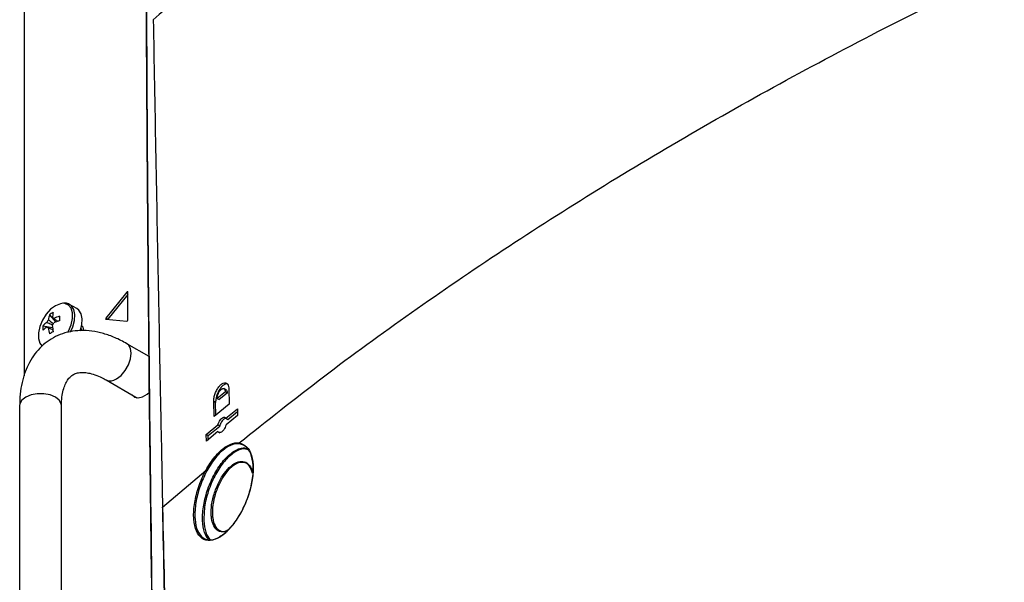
# Model space of a CAD drawing. Header units: millimetres. Extents: x 155400 to 158181, y 110534 to 115156.
# Tile 29 of 121: x 157603 to 157787, y 111190 to 111295. Entities that reach past the tile are written whole.
import ezdxf

# ---------------------------------------------------------------- set-up
doc = ezdxf.new("R2010")
doc.units = ezdxf.units.MM

msp = doc.modelspace()

# ---------------------------------------------------------------- linework, layer by layer
at = {"color": 7, "linetype": 'Continuous', "lineweight": 25}
for p, q in [((157604.1, 111330.57), (157604.1, 111228.17)), ((157623.3, 111243.77), (157619.37, 111238.89)), ((157623.46, 111243.68), (157623.3, 111243.77)), ((157623.46, 111243.33), (157619.73, 111238.69)), ((157623.46, 111238.53), (157623.46, 111243.76)), ((157613.95, 111240.69), (157612.61, 111241.46)), ((157608.83, 111239.53), (157610.01, 111238.16)), ((157619.73, 111238.69), (157619.37, 111238.89)), ((157619.37, 111238.68), (157623.3, 111238.33)), ((157607.64, 111237.48), (157609.42, 111237.13)), ((157608.37, 111237.27), (157608.57, 111237.17)), ((157607.17, 111234.05), (157607.51, 111233.68)), ((157627.42, 111231.76), (157623.29, 111234.14)), ((157619.39, 111227.39), (157624.96, 111224.17)), ((157641.76, 111225.53), (157641.37, 111225.76)), ((157642.31, 111225.7), (157642.36, 111222.89)), ((157624.6, 111224.38), (157624.83, 111224.15)), ((157624.95, 111224.18), (157624.95, 111224.18)), ((157624.95, 111224.18), (157625.14, 111224.07)), ((157624.96, 111224.17), (157625.21, 111224.06)), ((157641.65, 111225.16), (157640.13, 111223.91)), ((157640.13, 111223.91), (157640.49, 111223.71)), ((157642, 111224.95), (157640.49, 111223.71)), ((157642, 111224.95), (157641.65, 111225.16)), ((157603.29, 111222.6), (157603.29, 111145.03)), ((157611.09, 111145.03), (157611.09, 111222.6)), ((157639.54, 111220.56), (157639.48, 111223.37)), ((157639.83, 111223.16), (157639.48, 111223.37)), ((157642.36, 111222.89), (157639.54, 111220.56)), ((157639.88, 111220.84), (157639.83, 111223.16)), ((157641.75, 111220.24), (157643.91, 111222.01)), ((157643.91, 111222.01), (157643.94, 111220.77)), ((157641.75, 111220.24), (157642.1, 111220.04)), ((157643.94, 111220.77), (157641.77, 111219)), ((157642.1, 111220.04), (157643.92, 111221.53)), ((157638.09, 111217.21), (157640.23, 111218.99)), ((157638.44, 111217.01), (157640.59, 111218.79)), ((157640.59, 111218.79), (157640.23, 111218.99)), ((157638.11, 111215.97), (157638.09, 111217.21)), ((157638.09, 111217.21), (157638.44, 111217.01)), ((157640.26, 111217.76), (157638.11, 111215.97)), ((157638.46, 111216.26), (157638.44, 111217.01)), ((157640.26, 111217.76), (157640.61, 111217.55)), ((157629.94, 111203.65), (157638.01, 111210.54)), ((157629.94, 111203.65), (157629.94, 111203.64))]:
    msp.add_line(p, q, dxfattribs=at)
at = {"color": 7, "linetype": 'Continuous', "lineweight": 25, "flags": 128}
for points in [[(157623.46, 111243.76), (157623.45, 111243.79), (157623.44, 111243.81), (157623.43, 111243.83), (157623.41, 111243.84), (157623.38, 111243.83), (157623.35, 111243.82), (157623.32, 111243.8), (157623.3, 111243.77)], [(157611.31, 111241.66), (157610.88, 111241.59), (157609.97, 111241.22), (157609.06, 111240.55), (157608.23, 111239.62), (157607.53, 111238.53), (157607.04, 111237.35), (157606.78, 111236.19), (157606.78, 111235.13), (157607.04, 111234.26), (157607.17, 111234.05)], [(157612.28, 111236.24), (157612.4, 111236.47), (157612.9, 111237.65), (157613.16, 111238.81), (157613.16, 111239.87), (157612.9, 111240.74), (157612.4, 111241.34), (157611.71, 111241.64), (157611.31, 111241.66)], [(157612.8, 111236.33), (157613.21, 111237.29), (157613.52, 111238.46), (157613.58, 111239.55), (157613.4, 111240.48), (157612.98, 111241.17), (157612.61, 111241.46)], [(157614.57, 111236.54), (157614.87, 111237.68), (157614.93, 111238.77), (157614.74, 111239.7), (157614.32, 111240.39), (157613.95, 111240.69)], [(157619.37, 111238.89), (157619.35, 111238.86), (157619.34, 111238.82), (157619.33, 111238.79), (157619.32, 111238.76), (157619.33, 111238.73), (157619.34, 111238.7), (157619.35, 111238.69), (157619.37, 111238.68)], [(157619.73, 111238.69), (157619.71, 111238.66), (157619.7, 111238.65)], [(157614.69, 111236.56), (157614.7, 111236.81), (157614.7, 111236.92)], [(157614.82, 111236.56), (157614.82, 111236.74), (157614.78, 111237.17)], [(157615.26, 111236.57), (157615.13, 111237.19), (157614.85, 111237.56)], [(157621.34, 111227.58), (157622.19, 111228.23), (157622.96, 111229.13), (157623.57, 111230.18), (157623.96, 111231.3), (157624.09, 111232.36), (157623.96, 111233.26), (157623.57, 111233.93), (157623.29, 111234.14)], [(157611.09, 111222.6), (157611.05, 111222.95), (157610.67, 111223.62), (157609.95, 111224.19), (157608.97, 111224.61), (157607.8, 111224.82), (157606.58, 111224.82), (157605.42, 111224.61), (157604.44, 111224.19), (157603.72, 111223.62), (157603.34, 111222.95), (157603.29, 111222.6)], [(157624.25, 111224.58), (157624.72, 111224.2), (157625.41, 111224.05), (157626.22, 111224.23), (157627.06, 111224.72), (157627.5, 111225.09)]]:
    msp.add_lwpolyline(points, dxfattribs=at)
at = {"color": 7, "linetype": 'Continuous', "lineweight": 25}
for centre, radius, start, end in [((157610.03, 111237.47), 1.77, 141.1423, 158.8577), ((157614.1, 111238.03), 5.48, 164.1794, 174.2752), ((157611.95, 111234.96), 5.53, 115.637, 124.3576), ((157614.83, 111238.45), 5.48, 164.1794, 174.2752), ((157609.35, 111238.64), 0.36, 34.0284, 85.9608), ((157613.71, 111229.96), 9.77, 107.6977, 114.5644), ((157613.71, 111229.12), 9.77, 107.6977, 114.5644), ((157627.23, 111238.84), 16.5, 178.5397, 181.4603), ((157623.26, 111238.52), 0.198, 281.219, 1.1919), ((157613.16, 111237.06), 5.53, 175.64, 184.36), ((157611.57, 111233.66), 5.48, 125.7222, 135.8186), ((157611.57, 111232.82), 5.48, 125.7222, 135.8186), ((157608.67, 111237.47), 0.36, 214.0284, 265.9608), ((157618.37, 111238.03), 9.77, 185.433, 192.3), ((157607.99, 111238.64), 1.77, 321.1423, 338.8577), ((157619.1, 111238.45), 9.77, 185.433, 192.3), ((157617.44, 111221.88), 16.5, 118.5372, 121.4574), ((157620.2, 111229.1), 1.89, 244.5507, 306.7967)]:
    msp.add_arc(centre, radius, start, end, dxfattribs=at)
for points, knots in [([(157849.48, 111422.25), (157840.79, 111418.84), (157823.43, 111412.03), (157798.35, 111401.05), (157774, 111389.54), (157750.45, 111377.46), (157727.73, 111364.85), (157705.88, 111351.73), (157684.94, 111338.13), (157664.97, 111324.05), (157645.91, 111309.55), (157634.1, 111299.52), (157628.2, 111294.51)], [0, 0, 0, 0, 0.100013, 0.199862, 0.299712, 0.399716, 0.499806, 0.599806, 0.69988, 0.799952, 0.89994, 1, 1, 1, 1]), ([(157626.84, 111366.27), (157626.84, 111345.58), (157626.83, 111304.18), (157627.14, 111260.57), (157627.43, 111229.61), (157627.89, 111186.97), (157629, 111114.76), (157630.68, 111050.26), (157631.5, 111018.56)], [0, 0, 0, 0, 0.180095, 0.360191, 0.377735, 0.447914, 0.728634, 1, 1, 1, 1]), ([(157631.5, 111018.45), (157631, 111037.15), (157629.99, 111074.53), (157628.82, 111130.41), (157627.91, 111186.13), (157627.25, 111244.02), (157626.83, 111304.07), (157626.83, 111345.46), (157626.84, 111366.16)], [0, 0, 0, 0, 0.159941, 0.319882, 0.479846, 0.639809, 0.819901, 1, 1, 1, 1]), ([(157644.23, 111215.66), (157649.41, 111219.78), (157659.78, 111228.03), (157676.24, 111240), (157693.35, 111251.67), (157711.12, 111263), (157729.54, 111273.99), (157748.57, 111284.61), (157768.19, 111294.87), (157788.38, 111304.73), (157809.08, 111314.21), (157823.34, 111320.19), (157830.47, 111323.18)], [0, 0, 0, 0, 0.100003, 0.200035, 0.300159, 0.400217, 0.50023, 0.600324, 0.700383, 0.800282, 0.900117, 1, 1, 1, 1]), ([(157628.2, 111294.51), (157628.34, 111286.46), (157628.64, 111270.37), (157629.1, 111246.22), (157629.53, 111223.97), (157629.82, 111209.78), (157629.94, 111203.65)], [0, 0, 0, 0, 0.26583, 0.531661, 0.797492, 1, 1, 1, 1]), ([(157612.59, 111241.43), (157612.46, 111241.51), (157612.14, 111241.72), (157611.73, 111241.71), (157611.49, 111241.71)], [0, 0, 0, 0, 0.396035, 1, 1, 1, 1]), ([(157608.65, 111238.58), (157608.72, 111238.53), (157609.05, 111238.31), (157609.37, 111238.09), (157609.63, 111237.92)], [0, 0, 0, 0, 0.224757, 1, 1, 1, 1]), ([(157609.65, 111238.84), (157609.72, 111238.8), (157609.98, 111238.62), (157610.24, 111238.44), (157610.44, 111238.31)], [0, 0, 0, 0, 0.25699, 1, 1, 1, 1]), ([(157623.29, 111234.14), (157622.91, 111234.35), (157621.83, 111234.95), (157620.01, 111235.73), (157617.85, 111236.34), (157615.72, 111236.63), (157613.67, 111236.58), (157611.74, 111236.2), (157609.97, 111235.51), (157608.39, 111234.54), (157607, 111233.33), (157605.83, 111231.9), (157604.86, 111230.25), (157604.11, 111228.4), (157603.59, 111226.37), (157603.33, 111224.41), (157603.31, 111223.12), (157603.29, 111222.6)], [0, 0, 0, 0, 0.040531, 0.11605, 0.191484, 0.265804, 0.338139, 0.408024, 0.475654, 0.541745, 0.607229, 0.672857, 0.739581, 0.808097, 0.878682, 0.951122, 1, 1, 1, 1]), ([(157609.4, 111237.61), (157609.13, 111237.73), (157608.79, 111237.9), (157608.45, 111238.07), (157608.37, 111238.11)], [0, 0, 0, 0, 0.76631, 1, 1, 1, 1]), ([(157609.5, 111236.69), (157609.29, 111236.8), (157609.01, 111236.93), (157608.72, 111237.07), (157608.65, 111237.11)], [0, 0, 0, 0, 0.742962, 1, 1, 1, 1]), ([(157611.09, 111222.6), (157611.1, 111222.88), (157611.11, 111223.69), (157611.27, 111224.89), (157611.58, 111226.09), (157612, 111227.04), (157612.49, 111227.75), (157613.05, 111228.26), (157613.66, 111228.59), (157614.42, 111228.79), (157615.33, 111228.81), (157616.4, 111228.65), (157617.63, 111228.27), (157618.67, 111227.79), (157619.27, 111227.46), (157619.39, 111227.39)], [0, 0, 0, 0, 0.042593, 0.123631, 0.204437, 0.285693, 0.369219, 0.458825, 0.562354, 0.65295, 0.735057, 0.813487, 0.896884, 0.978899, 1, 1, 1, 1]), ([(157639.48, 111223.37), (157639.49, 111223.6), (157639.51, 111224.08), (157639.74, 111224.87), (157640.08, 111225.62), (157640.52, 111226.25), (157641.01, 111226.69), (157641.48, 111226.89), (157641.89, 111226.81), (157642.18, 111226.47), (157642.29, 111226.05), (157642.3, 111225.76), (157642.31, 111225.7)], [0, 0, 0, 0, 0.105664, 0.211291, 0.317898, 0.42617, 0.535715, 0.645566, 0.754613, 0.862132, 0.968107, 1, 1, 1, 1]), ([(157642.2, 111226.54), (157642.13, 111226.58), (157641.94, 111226.7), (157641.54, 111226.59), (157641.06, 111226.25), (157640.59, 111225.67), (157640.2, 111224.94), (157639.93, 111224.14), (157639.83, 111223.54), (157639.83, 111223.24), (157639.83, 111223.16)], [0, 0, 0, 0, 0.089552, 0.23175, 0.376055, 0.521914, 0.668038, 0.812946, 0.955686, 1, 1, 1, 1]), ([(157640.13, 111223.91), (157640.14, 111224.05), (157640.15, 111224.28), (157640.24, 111224.6), (157640.37, 111224.93), (157640.57, 111225.31), (157640.82, 111225.59), (157641.03, 111225.72), (157641.22, 111225.79), (157641.38, 111225.77), (157641.51, 111225.66), (157641.61, 111225.49), (157641.63, 111225.29), (157641.65, 111225.16)], [0, 0, 0, 0, 0.119549, 0.183486, 0.250084, 0.374877, 0.499653, 0.569405, 0.634404, 0.749734, 0.814194, 0.877447, 1, 1, 1, 1]), ([(157641.76, 111225.53), (157641.77, 111225.53), (157641.84, 111225.51), (157641.93, 111225.36), (157641.99, 111225.14), (157642, 111224.99), (157642, 111224.95)], [0, 0, 0, 0, 0.012778, 0.445464, 0.871847, 1, 1, 1, 1]), ([(157640.23, 111218.99), (157640.29, 111219.16), (157640.4, 111219.48), (157640.66, 111219.91), (157640.95, 111220.24), (157641.25, 111220.43), (157641.52, 111220.45), (157641.68, 111220.34), (157641.74, 111220.25), (157641.75, 111220.24)], [0, 0, 0, 0, 0.161543, 0.323015, 0.486158, 0.650437, 0.814196, 0.976015, 1, 1, 1, 1]), ([(157641.81, 111220.21), (157641.76, 111220.21), (157641.62, 111220.23), (157641.36, 111220.08), (157641.07, 111219.78), (157640.8, 111219.36), (157640.65, 111219.01), (157640.6, 111218.82), (157640.59, 111218.79)], [0, 0, 0, 0, 0.124584, 0.331898, 0.541935, 0.753165, 0.963448, 1, 1, 1, 1]), ([(157641.77, 111219), (157641.72, 111218.84), (157641.61, 111218.52), (157641.35, 111218.09), (157641.05, 111217.76), (157640.75, 111217.57), (157640.48, 111217.55), (157640.33, 111217.65), (157640.27, 111217.74), (157640.26, 111217.76)], [0, 0, 0, 0, 0.161465, 0.32286, 0.485894, 0.650123, 0.813942, 0.975878, 1, 1, 1, 1]), ([(157644.23, 111215.66), (157644.72, 111215.49), (157645.71, 111215.15), (157646.62, 111213.41), (157646.94, 111210.99), (157646.62, 111208.08), (157645.71, 111205.02), (157644.3, 111202.1), (157642.55, 111199.67), (157640.63, 111198), (157638.79, 111197.31), (157637.24, 111197.69), (157636.16, 111199.09), (157635.66, 111201.32), (157635.78, 111204.11), (157636.48, 111207.17), (157637.37, 111209.33), (157637.93, 111210.39), (157638.01, 111210.54)], [0, 0, 0, 0, 0.065695, 0.131411, 0.196595, 0.261503, 0.326685, 0.392588, 0.459405, 0.526987, 0.594838, 0.662269, 0.728724, 0.794097, 0.85882, 0.923647, 0.989268, 1, 1, 1, 1]), ([(157638.19, 111210.43), (157637.73, 111209.47), (157637.2, 111208.38), (157636.5, 111206.25), (157636, 111204.1), (157635.89, 111201.35), (157636.38, 111199.15), (157637.44, 111197.78), (157638.96, 111197.4), (157640.17, 111197.86), (157641.4, 111198.63), (157642.65, 111199.73), (157644.37, 111202.13), (157645.75, 111205), (157646.64, 111208.02), (157646.95, 111210.89), (157646.63, 111213.27), (157645.75, 111214.98), (157644.78, 111215.31), (157644.29, 111215.48)], [0, 0, 0, 0, 0.0666309, 0.0763559, 0.1411814, 0.2058976, 0.2712607, 0.3377104, 0.4051443, 0.4727547, 0.4730075, 0.5406021, 0.60743, 0.6733383, 0.7385204, 0.8034216, 0.8685965, 0.9343041, 1, 1, 1, 1]), ([(157637.4, 111201.17), (157637.4, 111201.21), (157637.37, 111202.1), (157637.52, 111204.06), (157638.32, 111207.11), (157639.62, 111210.03), (157641.3, 111212.5), (157643.17, 111214.16), (157644.76, 111214.89), (157645.53, 111214.63), (157645.78, 111214.55)], [0, 0, 0, 0, 0.006542, 0.15462, 0.303977, 0.455917, 0.610535, 0.766661, 0.922434, 1, 1, 1, 1]), ([(157645.88, 111214.36), (157645.62, 111214.45), (157644.85, 111214.71), (157643.28, 111213.98), (157641.45, 111212.35), (157639.79, 111209.91), (157638.53, 111207.04), (157637.71, 111203.97), (157637.66, 111202.12), (157637.63, 111201.19)], [0, 0, 0, 0, 0.081408, 0.236542, 0.392045, 0.546054, 0.697388, 0.846132, 1, 1, 1, 1]), ([(157638.01, 111210.54), (157638.01, 111210.54), (157638.52, 111211.47), (157639.67, 111213.2), (157641.58, 111215), (157643.14, 111215.68), (157643.97, 111215.7), (157644.23, 111215.66), (157644.23, 111215.66)], [0, 0, 0, 0, 0.000005, 0.288178, 0.576333, 0.864826, 0.999995, 1, 1, 1, 1]), ([(157644.29, 111215.48), (157644.03, 111215.49), (157643.23, 111215.52), (157641.7, 111214.81), (157639.8, 111213.07), (157638.73, 111211.31), (157638.19, 111210.43)], [0, 0, 0, 0, 0.135158, 0.42364, 0.711807, 1, 1, 1, 1]), ([(157639.01, 111202.09), (157639, 111202.58), (157638.98, 111203.72), (157639.24, 111205.05), (157639.66, 111206.54), (157640.23, 111208.06), (157641.37, 111210.01), (157642.7, 111211.45), (157644.03, 111212.22), (157645.24, 111212.27), (157646.16, 111211.55), (157646.65, 111210.72), (157646.71, 111210.08), (157646.71, 111210.04)], [0, 0, 0, 0, 0.084597, 0.197867, 0.199219, 0.315298, 0.431504, 0.546543, 0.659925, 0.771542, 0.882141, 0.992911, 1, 1, 1, 1]), ([(157646.71, 111210.04), (157646.55, 111210.51), (157646.23, 111211.44), (157645.28, 111212.07), (157644.12, 111212.04), (157642.82, 111211.28), (157641.53, 111209.87), (157640.42, 111207.95), (157639.61, 111205.76), (157639.21, 111203.71), (157639.23, 111202.59), (157639.24, 111202.11)], [0, 0, 0, 0, 0.1101111, 0.221637, 0.3342123, 0.4485872, 0.5646514, 0.6818942, 0.7989931, 0.9145746, 1, 1, 1, 1]), ([(157629.94, 111203.64), (157630.14, 111194.26), (157630.63, 111171.59), (157631.71, 111135.48), (157632.95, 111101.99), (157633.83, 111081.82), (157634.12, 111075.09)], [0, 0, 0, 0, 0.220386, 0.532221, 0.844084, 1, 1, 1, 1]), ([(157634.14, 111074.99), (157633.85, 111081.72), (157632.96, 111101.88), (157631.73, 111135.37), (157630.65, 111171.49), (157630.16, 111194.15), (157629.96, 111203.54)], [0, 0, 0, 0, 0.155916, 0.467751, 0.779614, 1, 1, 1, 1]), ([(157642.07, 111199.38), (157641.85, 111199.27), (157641.21, 111198.95), (157640.27, 111199.19), (157639.44, 111200.06), (157639.09, 111201.19), (157639.03, 111201.94), (157639.01, 111202.09)], [0, 0, 0, 0, 0.137979, 0.403717, 0.672761, 0.933013, 1, 1, 1, 1]), ([(157639.24, 111202.11), (157639.26, 111201.96), (157639.32, 111201.23), (157639.67, 111200.13), (157640.47, 111199.28), (157641.35, 111199.04), (157641.95, 111199.34), (157642.13, 111199.43)], [0, 0, 0, 0, 0.068043, 0.334063, 0.60897, 0.880549, 1, 1, 1, 1]), ([(157638.49, 111197.71), (157638.22, 111198.08), (157637.61, 111198.9), (157637.48, 111200.36), (157637.4, 111201.17)], [0, 0, 0, 0, 0.451267, 1, 1, 1, 1]), ([(157637.63, 111201.19), (157637.71, 111200.4), (157637.86, 111198.85), (157638.51, 111197.98), (157638.84, 111197.55)], [0, 0, 0, 0, 0.506393, 1, 1, 1, 1])]:
    msp.add_open_spline(points, degree=3, knots=knots, dxfattribs=at)
for points in [[(157644.29, 111215.48), (157644.28, 111215.49), (157644.25, 111215.51), (157644.23, 111215.56), (157644.22, 111215.61), (157644.22, 111215.65), (157644.23, 111215.66)], [(157638.01, 111210.54), (157638.02, 111210.53), (157638.02, 111210.53), (157638.04, 111210.51), (157638.06, 111210.49), (157638.09, 111210.48), (157638.11, 111210.46), (157638.14, 111210.45), (157638.17, 111210.44), (157638.19, 111210.43), (157638.19, 111210.43)], [(157629.96, 111203.54), (157629.95, 111203.55), (157629.92, 111203.56), (157629.91, 111203.59), (157629.92, 111203.62), (157629.93, 111203.64), (157629.94, 111203.65)], [(157629.96, 111203.54), (157629.95, 111203.55), (157629.92, 111203.56), (157629.91, 111203.59), (157629.92, 111203.62), (157629.93, 111203.64), (157629.94, 111203.64)]]:
    msp.add_open_spline(points, degree=3, dxfattribs=at)

doc.saveas('drawing.dxf')
